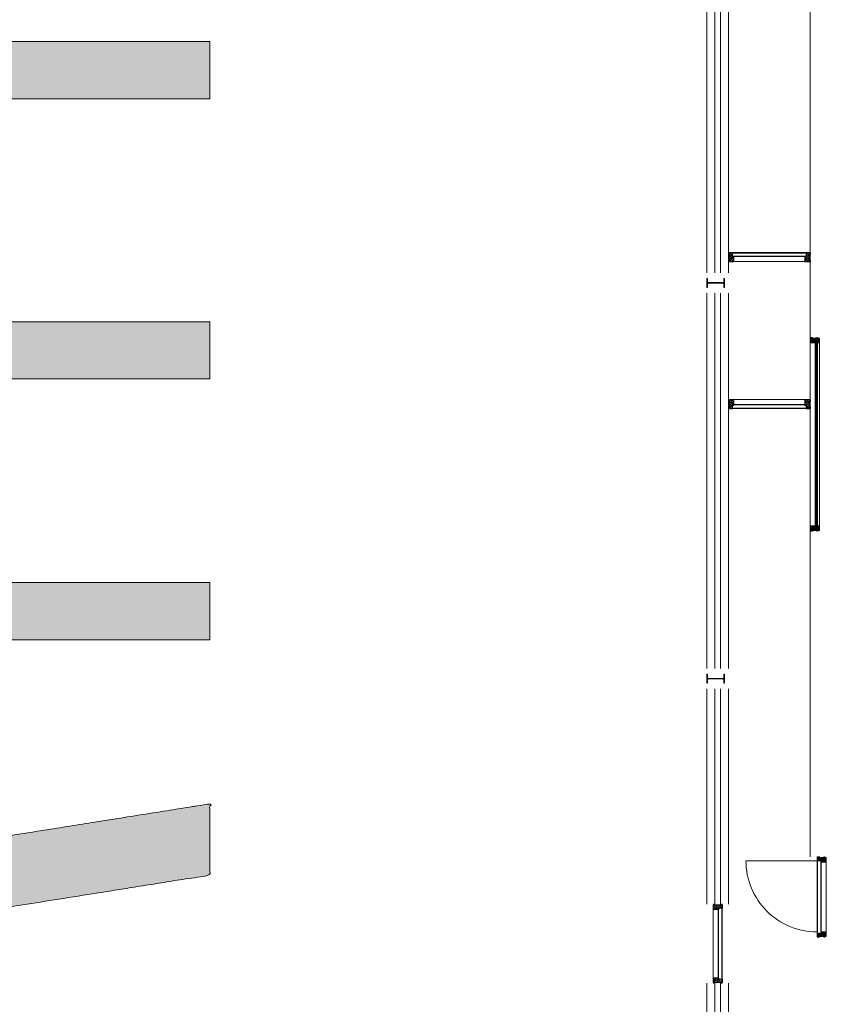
# Model space of a CAD drawing. Header units: millimetres. Extents: x -117530 to 51532, y -61772 to 24900.
# Tile 24 of 175: x -88199 to -78221, y -13332 to -1141. Entities that reach past the tile are written whole.
import ezdxf

# ---------------------------------------------------------------- set-up
doc = ezdxf.new("R2010")
doc.units = ezdxf.units.MM
doc.header["$LTSCALE"] = 254
for name, color, linetype, lineweight in [('HATCH_REACTORS', 7, 'Continuous', 0), ('LAYER21', 7, 'Continuous', 0), ('LAYER24', 7, 'Continuous', 0), ('LAYER28', 7, 'Continuous', 0), ('LAYER30', 7, 'Continuous', 0), ('LAYER31', 7, 'Continuous', 0), ('LAYER32', 7, 'Continuous', 0), ('LAYER49', 7, 'Continuous', 0), ('tekst', 7, 'Continuous', 0)]:
    doc.layers.add(name, color=color, linetype=linetype, lineweight=lineweight)
pattern_1 = [(135, (11.314, 11.314), (11.3137084, 11.3137086), [])]
pattern_2 = [(45.000001, (11.314, -11.314), (11.3137087, -11.3137083), [])]
pattern_3 = [(45, (17.678, -17.678), (17.67767, -17.67767), [])]
pattern_4 = [(135, (17.678, 17.678), (17.67767, 17.67767), [])]

# ---------------------------------------------------------------- blocks, each defined once
blk = doc.blocks.new('IP220')
at = {"layer": 'HATCH_REACTORS', "linetype": 'Continuous', "lineweight": 0}
h = blk.add_hatch(color=7, dxfattribs=at)
edge = h.paths.add_edge_path()
edge.add_line((0, 110), (55, 110))
edge.add_line((55, 110), (55, 101))
edge.add_line((55, 101), (15, 101))
edge.add_arc((15, 89), 12, 90, 180)
edge.add_line((3, 89), (3, -89))
edge.add_arc((15, -89), 12, 180, 270)
edge.add_line((15, -101), (55, -101))
edge.add_line((55, -101), (55, -110))
edge.add_line((55, -110), (-55, -110))
edge.add_line((-55, -110), (-55, -101))
edge.add_line((-55, -101), (-15, -101))
edge.add_arc((-15, -89), 12, 270, 360)
edge.add_line((-3, -89), (-3, 89))
edge.add_arc((-15, 89), 12, 360, 450)
edge.add_line((-15, 101), (-55, 101))
edge.add_line((-55, 101), (-55, 110))
edge.add_line((-55, 110), (0, 110))
edge.add_line((0, 110), (0, 110))
at = {"layer": 'HATCH_REACTORS', "color": 1, "lineweight": 0}
blk.add_lwpolyline([(0, 110), (55, 110), (55, 101), (15, 101, 0.414214), (3, 89), (3, -89, 0.414214), (15, -101), (55, -101), (55, -110), (-55, -110), (-55, -101), (-15, -101, 0.414214), (-3, -89), (-3, 89, 0.414214), (-15, 101), (-55, 101), (-55, 110), (0, 110)], format="xyb", close=True, dxfattribs=at)
at = {"layer": 'LAYER28', "color": 4, "linetype": 'Continuous', "lineweight": 0}
blk.add_lwpolyline([(0, 110), (55, 110), (55, 101), (15, 101, 0.414214), (3, 89), (3, -89, 0.414214), (15, -101), (55, -101), (55, -110), (-55, -110), (-55, -101), (-15, -101, 0.414214), (-3, -89), (-3, 89, 0.414214), (-15, 101), (-55, 101), (-55, 110), (0, 110)], format="xyb", dxfattribs=at)
blk = doc.blocks.new('H31A2-HO')
at = {"layer": 'HATCH_REACTORS', "linetype": 'Continuous', "lineweight": 0}
h = blk.add_hatch(dxfattribs=at)
h.set_pattern_fill('ARKEY_normaala_26', style=0, pattern_type=2)
h.set_pattern_definition(pattern_2)
h.paths.add_polyline_path([(0, 0), (0, 30), (9, 30), (9, 83), (0, 83), (0, 94), (9, 94), (9, 114), (50, 114), (50, 63), (67, 63), (67, 0)])
at = {"layer": 'LAYER31', "linetype": 'Continuous', "lineweight": 0}
h = blk.add_hatch(dxfattribs=at)
h.set_pattern_fill('ARKEY_normaala_23', style=0, pattern_type=2)
h.set_pattern_definition(pattern_1)
h.paths.add_polyline_path([(0, 0), (0, 30), (9, 30), (9, 83), (0, 83), (0, 94), (9, 94), (9, 114), (50, 114), (50, 63), (67, 63), (67, 0)])
at = {"layer": 'HATCH_REACTORS', "color": 1, "lineweight": 0, "flags": 128}
blk.add_lwpolyline([(0, 0), (0, 30), (9, 30), (9, 83), (0, 83), (0, 94), (9, 94), (9, 114), (50, 114), (50, 63), (67, 63), (67, 0)], close=True, dxfattribs=at)
at = {"layer": 'LAYER31', "color": 7, "linetype": 'Continuous', "lineweight": 0, "flags": 128}
blk.add_lwpolyline([(0, 0), (0, 30), (9, 30), (9, 83), (0, 83), (0, 94), (9, 94), (9, 114), (50, 114), (50, 63), (67, 63), (67, 0)], close=True, dxfattribs=at)
blk = doc.blocks.new('LYA---HO')
at = {"layer": 'LAYER31', "color": 1}
blk.add_blockref('H31A2-HO', (0, 0), dxfattribs=at)
blk = doc.blocks.new('RYA---HO')
at = {"layer": 'LAYER31', "color": 17, "xscale": -1, "rotation": 5.600800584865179e-05}
blk.add_blockref('H31A2-HO', (0, 0), dxfattribs=at)
blk = doc.blocks.new('P-A23X')
at = {"layer": 'HATCH_REACTORS', "linetype": 'Continuous', "lineweight": 0}
h = blk.add_hatch(dxfattribs=at)
h.set_pattern_fill('ARKEY_normaala_26', style=0, pattern_type=2)
h.set_pattern_definition(pattern_2)
h.paths.add_polyline_path([(50, 32), (50, 13), (67, 13), (67, 32)])
h = blk.add_hatch(dxfattribs=at)
h.set_pattern_fill('ARKEY_normaala_7', style=0, pattern_type=2)
h.set_pattern_definition(pattern_3)
h.paths.add_polyline_path([(67, 13), (68, 9), (54, 9), (54, 13)])
h = blk.add_hatch(dxfattribs=at)
h.set_pattern_fill('ARKEY_normaala_8', style=0, pattern_type=2)
h.set_pattern_definition(pattern_4)
h.paths.add_polyline_path([(67, 13), (68, 9), (54, 9), (54, 13)])
h = blk.add_hatch(dxfattribs=at)
h.set_pattern_fill('ARKEY_normaala_7', style=0, pattern_type=2)
h.set_pattern_definition(pattern_3)
h.paths.add_polyline_path([(2333, 13), (2332, 9), (2346, 9), (2346, 13)])
h = blk.add_hatch(dxfattribs=at)
h.set_pattern_fill('ARKEY_normaala_8', style=0, pattern_type=2)
h.set_pattern_definition(pattern_4)
h.paths.add_polyline_path([(2333, 13), (2332, 9), (2346, 9), (2346, 13)])
h = blk.add_hatch(dxfattribs=at)
h.set_pattern_fill('ARKEY_normaala_26', style=0, pattern_type=2)
h.set_pattern_definition(pattern_2)
h.paths.add_polyline_path([(2350, 32), (2350, 13), (2333, 13), (2333, 32)])
h = blk.add_hatch(dxfattribs=at)
h.set_pattern_fill('ARKEY_normaala_7', style=0, pattern_type=2)
h.set_pattern_definition(pattern_3)
h.paths.add_polyline_path([(54, -13), (68, -13), (67, -17), (54, -17)])
h = blk.add_hatch(dxfattribs=at)
h.set_pattern_fill('ARKEY_normaala_8', style=0, pattern_type=2)
h.set_pattern_definition(pattern_4)
h.paths.add_polyline_path([(54, -13), (68, -13), (67, -17), (54, -17)])
h = blk.add_hatch(dxfattribs=at)
h.set_pattern_fill('ARKEY_normaala_7', style=0, pattern_type=2)
h.set_pattern_definition(pattern_3)
h.paths.add_polyline_path([(2346, -13), (2332, -13), (2333, -17), (2346, -17)])
h = blk.add_hatch(dxfattribs=at)
h.set_pattern_fill('ARKEY_normaala_8', style=0, pattern_type=2)
h.set_pattern_definition(pattern_4)
h.paths.add_polyline_path([(2346, -13), (2332, -13), (2333, -17), (2346, -17)])
at = {"layer": 'LAYER31', "linetype": 'Continuous', "lineweight": 0}
h = blk.add_hatch(dxfattribs=at)
h.set_pattern_fill('ARKEY_normaala_23', style=0, pattern_type=2)
h.set_pattern_definition(pattern_1)
h.paths.add_polyline_path([(50, 32), (50, 13), (67, 13), (67, 32)])
h = blk.add_hatch(dxfattribs=at)
h.set_pattern_fill('ARKEY_normaala_23', style=0, pattern_type=2)
h.set_pattern_definition(pattern_1)
h.paths.add_polyline_path([(2350, 32), (2350, 13), (2333, 13), (2333, 32)])
at = {"layer": 'HATCH_REACTORS', "color": 1, "lineweight": 0, "flags": 128}
for points in [[(50, 32), (50, 13), (67, 13), (67, 32)], [(67, 13), (68, 9), (54, 9), (54, 13), (67, 13)], [(67, 13), (68, 9), (54, 9), (54, 13), (67, 13)], [(54, 9), (2346, 9), (2346, 5), (54, 5)], [(2333, 13), (2332, 9), (2346, 9), (2346, 13), (2333, 13)], [(2333, 13), (2332, 9), (2346, 9), (2346, 13), (2333, 13)], [(2350, 32), (2350, 13), (2333, 13), (2333, 32)], [(54, -13), (2346, -13), (2346, -7), (54, -7)], [(54, -13), (68, -13), (67, -17), (54, -17), (54, -13)], [(54, -13), (68, -13), (67, -17), (54, -17), (54, -13)], [(2346, -13), (2332, -13), (2333, -17), (2346, -17), (2346, -13)], [(2346, -13), (2332, -13), (2333, -17), (2346, -17), (2346, -13)]]:
    blk.add_lwpolyline(points, close=True, dxfattribs=at)
at = {"layer": 'LAYER31', "color": 4, "linetype": 'Continuous', "lineweight": 0}
for p, q in [((50, 34), (2350, 34)), ((54, 9), (2346, 9)), ((54, 5), (54, 9)), ((54, 5), (2346, 5)), ((2346, 5), (2346, 9)), ((54, -7), (2346, -7)), ((54, -13), (54, -7)), ((54, -13), (2346, -13)), ((67, -17), (2346, -17)), ((67, -80), (2333, -80)), ((2346, -13), (2346, -7))]:
    blk.add_line(p, q, dxfattribs=at)
at = {"layer": 'LAYER31', "color": 7, "linetype": 'Continuous', "lineweight": 0, "flags": 128}
for points in [[(50, 32), (50, 13), (67, 13), (67, 32)], [(2350, 32), (2350, 13), (2333, 13), (2333, 32)]]:
    blk.add_lwpolyline(points, close=True, dxfattribs=at)
at = {"layer": 'LAYER31', "color": 4, "linetype": 'Continuous', "lineweight": 0, "flags": 128}
for points in [[(67, 13), (68, 9), (54, 9), (54, 13), (67, 13)], [(54, -7), (54, 5), (66, 5), (66, -7), (54, -7)], [(2333, 13), (2332, 9), (2346, 9), (2346, 13), (2333, 13)], [(2346, -7), (2346, 5), (2334, 5), (2334, -7), (2346, -7)], [(54, -13), (68, -13), (67, -17), (54, -17), (54, -13)], [(2346, -13), (2332, -13), (2333, -17), (2346, -17), (2346, -13)]]:
    blk.add_lwpolyline(points, dxfattribs=at)
at = {"layer": 'LAYER31', "color": 1}
for name, p in [('LYA---HO', (0, -80)), ('RYA---HO', (2400, -80))]:
    blk.add_blockref(name, p, dxfattribs=at)
blk = doc.blocks.new('LXF---BH')
at = {"layer": 'LAYER32', "linetype": 'Continuous', "lineweight": 0}
h = blk.add_hatch(dxfattribs=at)
h.set_pattern_fill('ARKEY_normaala_23', style=0, pattern_type=2)
h.set_pattern_definition(pattern_1)
h.paths.add_polyline_path([(12, 114), (67, 114), (67, 43), (50, 43), (50, 0), (12, 0), (12, 5), (0, 5), (0, 21), (12, 21), (12, 93), (0, 93), (0, 109), (12, 109)])
at = {"layer": 'LAYER32', "color": 17, "linetype": 'Continuous', "lineweight": 0, "flags": 128}
blk.add_lwpolyline([(12, 114), (67, 114), (67, 43), (50, 43), (50, 0), (12, 0), (12, 5), (0, 5), (0, 21), (12, 21), (12, 93), (0, 93), (0, 109), (12, 109), (12, 114)], close=True, dxfattribs=at)
blk = doc.blocks.new('RXF---BH')
at = {"layer": 'LAYER32', "linetype": 'Continuous', "lineweight": 0}
h = blk.add_hatch(dxfattribs=at)
h.set_pattern_fill('ARKEY_normaala_23', style=0, pattern_type=2)
h.set_pattern_definition(pattern_1)
h.paths.add_polyline_path([(-12, 114), (-67, 114), (-67, 43), (-50, 43), (-50, 0), (-12, 0), (-12, 5), (0, 5), (0, 21), (-12, 21), (-12, 93), (0, 93), (0, 109), (-12, 109)])
at = {"layer": 'LAYER32', "color": 17, "linetype": 'Continuous', "lineweight": 0, "flags": 128}
blk.add_lwpolyline([(-12, 114), (-67, 114), (-67, 43), (-50, 43), (-50, 0), (-12, 0), (-12, 5), (0, 5), (0, 21), (-12, 21), (-12, 93), (0, 93), (0, 109), (-12, 109), (-12, 114)], close=True, dxfattribs=at)
blk = doc.blocks.new('Group-101-1')
at = {"layer": 'HATCH_REACTORS', "linetype": 'Continuous', "lineweight": 0}
h = blk.add_hatch(dxfattribs=at)
h.set_pattern_fill('ARKEY_normaala_26', style=0, pattern_type=2)
h.set_pattern_definition(pattern_2)
h.paths.add_polyline_path([(-129967, -2833), (-129937, -2833), (-129937, -2842), (-129884, -2842), (-129884, -2833), (-129873, -2833), (-129873, -2842), (-129853, -2842), (-129853, -2900), (-129916, -2900), (-129916, -2883), (-129967, -2883)])
at = {"layer": 'LAYER31', "linetype": 'Continuous', "lineweight": 0}
h = blk.add_hatch(dxfattribs=at)
h.set_pattern_fill('ARKEY_normaala_23', style=0, pattern_type=2)
h.set_pattern_definition(pattern_1)
h.paths.add_polyline_path([(-129967, -2833), (-129937, -2833), (-129937, -2842), (-129884, -2842), (-129884, -2833), (-129873, -2833), (-129873, -2842), (-129853, -2842), (-129853, -2900), (-129916, -2900), (-129916, -2883), (-129967, -2883)])
at = {"layer": 'HATCH_REACTORS', "color": 1, "lineweight": 0, "flags": 128}
blk.add_lwpolyline([(-129967, -2833), (-129937, -2833), (-129937, -2842), (-129884, -2842), (-129884, -2833), (-129873, -2833), (-129873, -2842), (-129853, -2842), (-129853, -2900), (-129916, -2900), (-129916, -2883), (-129967, -2883)], close=True, dxfattribs=at)
at = {"layer": 'LAYER31', "color": 7, "linetype": 'Continuous', "lineweight": 0, "flags": 128}
blk.add_lwpolyline([(-129967, -2833), (-129937, -2833), (-129937, -2842), (-129884, -2842), (-129884, -2833), (-129873, -2833), (-129873, -2842), (-129853, -2842), (-129853, -2900), (-129916, -2900), (-129916, -2883), (-129967, -2883)], close=True, dxfattribs=at)
blk = doc.blocks.new('Group-102-1')
at = {"layer": 'HATCH_REACTORS', "linetype": 'Continuous', "lineweight": 0}
h = blk.add_hatch(dxfattribs=at)
h.set_pattern_fill('ARKEY_normaala_26', style=0, pattern_type=2)
h.set_pattern_definition(pattern_2)
h.paths.add_polyline_path([(-129967, -3830), (-129937, -3830), (-129937, -3821), (-129884, -3821), (-129884, -3830), (-129873, -3830), (-129873, -3821), (-129853, -3821), (-129853, -3763), (-129916, -3763), (-129916, -3780), (-129967, -3780)])
at = {"layer": 'LAYER31', "linetype": 'Continuous', "lineweight": 0}
h = blk.add_hatch(dxfattribs=at)
h.set_pattern_fill('ARKEY_normaala_23', style=0, pattern_type=2)
h.set_pattern_definition(pattern_1)
h.paths.add_polyline_path([(-129967, -3830), (-129937, -3830), (-129937, -3821), (-129884, -3821), (-129884, -3830), (-129873, -3830), (-129873, -3821), (-129853, -3821), (-129853, -3763), (-129916, -3763), (-129916, -3780), (-129967, -3780)])
at = {"layer": 'HATCH_REACTORS', "color": 1, "lineweight": 0, "flags": 128}
blk.add_lwpolyline([(-129967, -3830), (-129937, -3830), (-129937, -3821), (-129884, -3821), (-129884, -3830), (-129873, -3830), (-129873, -3821), (-129853, -3821), (-129853, -3763), (-129916, -3763), (-129916, -3780), (-129967, -3780)], close=True, dxfattribs=at)
at = {"layer": 'LAYER31', "color": 7, "linetype": 'Continuous', "lineweight": 0, "flags": 128}
blk.add_lwpolyline([(-129967, -3830), (-129937, -3830), (-129937, -3821), (-129884, -3821), (-129884, -3830), (-129873, -3830), (-129873, -3821), (-129853, -3821), (-129853, -3763), (-129916, -3763), (-129916, -3780), (-129967, -3780)], close=True, dxfattribs=at)
blk = doc.blocks.new('Group-103-1')
at = {"layer": 'LAYER31', "color": 4, "linetype": 'Continuous', "lineweight": 0}
for p, q in [((-129967, -3773, -28800), (-129967, -2883, -28800)), ((-129922, -2900, -28800), (-129916, -2900, -28800)), ((-129916, -3773, -28800), (-129916, -2883, -28800)), ((-129853, -3773, -28800), (-129853, -2900, -28800)), ((-129922, -3773, -28800), (-129916, -3773, -28800))]:
    blk.add_line(p, q, dxfattribs=at)
at = {"layer": 'LAYER31', "color": 4, "linetype": 'Continuous', "lineweight": 0, "elevation": -28800}
blk.add_lwpolyline([(-129967, -3763, -0.414214), (-130847, -2883), (-129967, -2883)], format="xyb", dxfattribs=at)
at = {"layer": 'LAYER31', "color": 4, "linetype": 'Continuous', "lineweight": 0, "flags": 128}
for points in [[(-129922, -2883), (-129922, -2900), (-129916, -2883), (-129916, -2900), (-129922, -2883), (-129916, -2883)], [(-129922, -3790), (-129922, -3773), (-129916, -3790), (-129916, -3773), (-129922, -3790), (-129916, -3790)]]:
    blk.add_lwpolyline(points, dxfattribs=at)
at = {"layer": 'LAYER49', "color": 4, "linetype": 'Continuous', "lineweight": 0}
for p, q in [((-129962, -3758, -28800), (-129962, -2885, -28800)), ((-129962, -2885, -28800), (-129922, -2885, -28800)), ((-129922, -3758, -28800), (-129922, -2885, -28800)), ((-129962, -3788, -28800), (-129922, -3788, -28800))]:
    blk.add_line(p, q, dxfattribs=at)
at = {"layer": 'LAYER31', "color": 1}
for name in ['Group-101-1', 'Group-102-1']:
    blk.add_blockref(name, (0, 0), dxfattribs=at)
blk = doc.blocks.new('Group-106-1')
at = {"layer": 'tekst', "linetype": 'Continuous', "lineweight": 0}
for points in [[(-137479, 3083), (-158765, 3083), (-158765, 3792), (-150024, 3792), (-150024, 6552), (-158765, 6552), (-158765, 7261), (-137479, 7261), (-137479, 6552), (-147527, 6552), (-147527, 3792), (-137479, 3792)], [(-137479, -146), (-156268, -146), (-156268, -1907), (-158765, -1907), (-158765, 2323), (-156268, 2323), (-156268, 563), (-137479, 563)]]:
    blk.add_hatch(color=7, dxfattribs=at).paths.add_polyline_path(points)
h = blk.add_hatch(color=7, dxfattribs=at)
h.paths.add_polyline_path([(-137479, -6877), (-158765, -6877), (-158765, -4509), (-158765, -4486), (-158764, -4464), (-158764, -4443), (-158763, -4421), (-158762, -4399), (-158760, -4378), (-158758, -4357), (-158756, -4336), (-158754, -4315), (-158751, -4294), (-158748, -4274), (-158745, -4253), (-158741, -4233), (-158738, -4213), (-158734, -4193), (-158729, -4173), (-158725, -4154), (-158720, -4135), (-158714, -4115), (-158709, -4096), (-158703, -4077), (-158697, -4059), (-158691, -4040), (-158684, -4022), (-158678, -4004), (-158670, -3986), (-158663, -3968), (-158655, -3950), (-158647, -3933), (-158639, -3915), (-158631, -3898), (-158622, -3881), (-158613, -3864), (-158603, -3847), (-158594, -3831), (-158584, -3815), (-158573, -3798), (-158563, -3782), (-158552, -3766), (-158541, -3751), (-158530, -3735), (-158518, -3720), (-158506, -3705), (-158494, -3690), (-158482, -3675), (-158469, -3660), (-158456, -3646), (-158443, -3631), (-158429, -3617), (-158415, -3603), (-158401, -3589), (-158387, -3576), (-158372, -3562), (-158357, -3549), (-158342, -3535), (-158326, -3522), (-158310, -3510), (-158294, -3497), (-158278, -3484), (-158261, -3472), (-158244, -3460), (-158227, -3448), (-158210, -3436), (-158192, -3424), (-158174, -3413), (-158155, -3401), (-158136, -3390), (-158117, -3378), (-158097, -3367), (-158077, -3356), (-158056, -3345), (-158035, -3334), (-158013, -3323), (-157991, -3312), (-157969, -3301), (-157946, -3290), (-157923, -3280), (-157899, -3269), (-157875, -3259), (-157850, -3248), (-157825, -3238), (-157800, -3227), (-157774, -3217), (-157748, -3207), (-157721, -3197), (-157694, -3187), (-157666, -3177), (-157638, -3167), (-157610, -3157), (-157581, -3147), (-157552, -3138), (-157522, -3128), (-157492, -3119), (-157461, -3109), (-157430, -3100), (-157399, -3090), (-157367, -3081), (-157335, -3072), (-157302, -3063), (-157269, -3054), (-157236, -3045), (-157202, -3036), (-157167, -3027), (-157132, -3019), (-157097, -3010), (-157061, -3001), (-157025, -2993), (-156989, -2984), (-156952, -2976), (-156914, -2968), (-156876, -2960), (-156838, -2951), (-156799, -2943), (-156760, -2935), (-156721, -2928), (-156681, -2920), (-156640, -2912), (-156599, -2904), (-156558, -2897), (-156516, -2889), (-156474, -2882), (-156432, -2874), (-156389, -2867), (-156345, -2860), (-156301, -2852), (-156257, -2845), (-156213, -2838), (-156167, -2831), (-156122, -2824), (-156076, -2818), (-156031, -2811), (-155985, -2804), (-155939, -2798), (-155893, -2792), (-155846, -2785), (-155800, -2779), (-155753, -2773), (-155706, -2767), (-155660, -2761), (-155612, -2756), (-155565, -2750), (-155518, -2745), (-155470, -2739), (-155423, -2734), (-155375, -2729), (-155327, -2724), (-155279, -2719), (-155231, -2714), (-155182, -2709), (-155134, -2705), (-155085, -2700), (-155036, -2696), (-154987, -2692), (-154938, -2687), (-154889, -2683), (-154839, -2679), (-154790, -2676), (-154740, -2672), (-154690, -2668), (-154640, -2665), (-154590, -2661), (-154539, -2658), (-154489, -2655), (-154438, -2652), (-154388, -2649), (-154337, -2646), (-154286, -2643), (-154234, -2640), (-154183, -2638), (-154131, -2635), (-154080, -2633), (-154028, -2631), (-153976, -2629), (-153924, -2627), (-153872, -2625), (-153819, -2623), (-153767, -2621), (-153714, -2620), (-153661, -2618), (-153608, -2617), (-153555, -2616), (-153502, -2615), (-153448, -2614), (-153394, -2613), (-153341, -2612), (-153287, -2611), (-153233, -2611), (-153179, -2610), (-153124, -2610), (-153070, -2609), (-153015, -2609), (-152960, -2609), (-152890, -2609), (-152819, -2610), (-152750, -2610), (-152680, -2611), (-152611, -2611), (-152542, -2612), (-152474, -2614), (-152405, -2615), (-152338, -2617), (-152270, -2618), (-152203, -2620), (-152136, -2622), (-152070, -2624), (-152004, -2627), (-151938, -2629), (-151873, -2632), (-151808, -2635), (-151743, -2638), (-151679, -2642), (-151615, -2645), (-151551, -2649), (-151488, -2653), (-151425, -2657), (-151363, -2661), (-151300, -2665), (-151238, -2670), (-151177, -2675), (-151116, -2680), (-151055, -2685), (-150994, -2690), (-150934, -2695), (-150874, -2701), (-150815, -2707), (-150756, -2713), (-150697, -2719), (-150639, -2726), (-150581, -2732), (-150523, -2739), (-150465, -2746), (-150408, -2753), (-150352, -2760), (-150295, -2768), (-150239, -2775), (-150184, -2783), (-150129, -2791), (-150074, -2799), (-150019, -2807), (-149965, -2816), (-149911, -2825), (-149857, -2834), (-149804, -2843), (-149751, -2852), (-149699, -2861), (-149647, -2871), (-149595, -2881), (-149543, -2891), (-149492, -2901), (-149441, -2911), (-149391, -2922), (-149341, -2932), (-149291, -2943), (-149242, -2954), (-149193, -2965), (-149144, -2977), (-149096, -2988), (-149048, -3000), (-149001, -3012), (-148954, -3024), (-148908, -3037), (-148863, -3049), (-148818, -3062), (-148773, -3075), (-148730, -3088), (-148686, -3101), (-148644, -3115), (-148601, -3129), (-148560, -3143), (-148519, -3157), (-148478, -3171), (-148438, -3185), (-148399, -3200), (-148360, -3215), (-148322, -3230), (-148284, -3245), (-148247, -3261), (-148210, -3277), (-148174, -3293), (-148139, -3309), (-148104, -3325), (-148069, -3341), (-148035, -3358), (-148002, -3375), (-147969, -3392), (-147937, -3409), (-147905, -3427), (-147874, -3444), (-147844, -3462), (-147814, -3480), (-147784, -3498), (-147755, -3517), (-147727, -3535), (-147699, -3554), (-147672, -3573), (-147645, -3592), (-147619, -3612), (-147593, -3631), (-147568, -3651), (-147544, -3671), (-147520, -3691), (-147497, -3712), (-147474, -3732), (-147452, -3753), (-147430, -3774), (-147409, -3795), (-147388, -3817), (-147368, -3838), (-147349, -3860), (-147330, -3882), (-147311, -3904), (-147293, -3926), (-147276, -3949), (-147259, -3972), (-147243, -3994), (-147227, -4018), (-147212, -4041), (-147198, -4064), (-147184, -4088), (-147170, -4112), (-147154, -4103), (-147137, -4095), (-147120, -4086), (-147103, -4077), (-147087, -4069), (-147070, -4061), (-147053, -4052), (-147036, -4044), (-147020, -4036), (-147003, -4028), (-146986, -4020), (-146969, -4012), (-146953, -4004), (-146936, -3996), (-146919, -3988), (-146903, -3980), (-146886, -3973), (-146869, -3965), (-146853, -3957), (-146836, -3950), (-146819, -3942), (-146803, -3935), (-146786, -3928), (-146769, -3921), (-146753, -3913), (-146736, -3906), (-146720, -3899), (-146703, -3892), (-146686, -3886), (-146670, -3879), (-146653, -3872), (-146637, -3865), (-146620, -3859), (-146604, -3852), (-146587, -3846), (-146570, -3839), (-146554, -3833), (-146537, -3827), (-146521, -3820), (-146504, -3814), (-146488, -3808), (-146471, -3802), (-146455, -3796), (-146438, -3790), (-146422, -3784), (-146405, -3779), (-146389, -3773), (-146373, -3767), (-146356, -3762), (-146340, -3756), (-146323, -3751), (-146307, -3745), (-146290, -3740), (-146274, -3735), (-146258, -3730), (-146241, -3725), (-146225, -3719), (-146208, -3714), (-146192, -3710), (-146176, -3705), (-146159, -3700), (-146143, -3695), (-146127, -3691), (-146110, -3686), (-146075, -3676), (-146039, -3667), (-146003, -3657), (-145967, -3647), (-145930, -3638), (-145893, -3628), (-145856, -3619), (-145818, -3609), (-145780, -3600), (-145742, -3590), (-145704, -3581), (-145666, -3571), (-145627, -3562), (-145587, -3552), (-145548, -3543), (-145508, -3533), (-145468, -3524), (-145428, -3515), (-145388, -3505), (-145347, -3496), (-145306, -3487), (-145264, -3477), (-145223, -3468), (-145181, -3459), (-145139, -3449), (-145096, -3440), (-145053, -3431), (-145010, -3422), (-144967, -3413), (-144923, -3403), (-144879, -3394), (-144835, -3385), (-144791, -3376), (-144746, -3367), (-144701, -3358), (-144656, -3349), (-144610, -3340), (-144565, -3331), (-144519, -3322), (-144472, -3313), (-144426, -3304), (-144379, -3295), (-144331, -3286), (-144284, -3277), (-144236, -3268), (-144188, -3259), (-144140, -3250), (-144091, -3241), (-144042, -3232), (-143993, -3223), (-143944, -3215), (-143894, -3206), (-143844, -3197), (-143794, -3188), (-143743, -3179), (-143693, -3171), (-143642, -3162), (-143590, -3153), (-143539, -3145), (-143487, -3136), (-143435, -3127), (-143382, -3119), (-143329, -3110), (-143276, -3101), (-137479, -2178), (-137479, -3060), (-141911, -3766), (-141970, -3776), (-142030, -3786), (-142088, -3795), (-142147, -3805), (-142205, -3814), (-142262, -3823), (-142319, -3833), (-142376, -3842), (-142432, -3851), (-142488, -3860), (-142543, -3869), (-142598, -3878), (-142653, -3887), (-142707, -3896), (-142760, -3905), (-142813, -3914), (-142866, -3923), (-142918, -3932), (-142970, -3940), (-143021, -3949), (-143072, -3958), (-143123, -3966), (-143173, -3975), (-143222, -3983), (-143272, -3991), (-143320, -4000), (-143369, -4008), (-143416, -4016), (-143464, -4024), (-143511, -4032), (-143557, -4040), (-143603, -4048), (-143649, -4056), (-143694, -4064), (-143739, -4072), (-143783, -4080), (-143827, -4087), (-143871, -4095), (-143914, -4103), (-143956, -4110), (-143998, -4118), (-144040, -4125), (-144081, -4133), (-144122, -4140), (-144162, -4147), (-144202, -4155), (-144242, -4162), (-144281, -4169), (-144319, -4176), (-144358, -4183), (-144395, -4190), (-144433, -4197), (-144469, -4204), (-144506, -4211), (-144542, -4217), (-144577, -4224), (-144612, -4231), (-144647, -4237), (-144681, -4244), (-144715, -4250), (-144748, -4257), (-144781, -4263), (-144814, -4269), (-144846, -4276), (-144877, -4282), (-144909, -4288), (-144940, -4294), (-144970, -4301), (-145001, -4307), (-145031, -4313), (-145061, -4319), (-145090, -4325), (-145120, -4331), (-145149, -4337), (-145177, -4343), (-145206, -4349), (-145234, -4355), (-145261, -4361), (-145289, -4367), (-145316, -4373), (-145343, -4379), (-145369, -4385), (-145396, -4391), (-145422, -4397), (-145447, -4403), (-145473, -4408), (-145498, -4414), (-145522, -4420), (-145547, -4426), (-145571, -4431), (-145595, -4437), (-145618, -4443), (-145642, -4449), (-145665, -4454), (-145687, -4460), (-145710, -4465), (-145732, -4471), (-145754, -4477), (-145775, -4482), (-145796, -4488), (-145817, -4493), (-145838, -4499), (-145858, -4504), (-145878, -4510), (-145898, -4515), (-145917, -4520), (-145936, -4526), (-145955, -4531), (-145973, -4536), (-145991, -4542), (-146009, -4547), (-146027, -4552), (-146044, -4558), (-146061, -4563), (-146078, -4568), (-146094, -4573), (-146110, -4578), (-146126, -4584), (-146142, -4589), (-146157, -4594), (-146172, -4599), (-146186, -4604), (-146201, -4609), (-146215, -4614), (-146228, -4619), (-146242, -4624), (-146255, -4629), (-146268, -4634), (-146280, -4639), (-146293, -4644), (-146305, -4649), (-146317, -4654), (-146329, -4659), (-146341, -4664), (-146353, -4669), (-146365, -4674), (-146377, -4679), (-146388, -4684), (-146399, -4689), (-146411, -4694), (-146422, -4699), (-146433, -4704), (-146444, -4709), (-146455, -4714), (-146465, -4719), (-146476, -4724), (-146486, -4729), (-146497, -4734), (-146507, -4739), (-146517, -4744), (-146527, -4749), (-146537, -4754), (-146546, -4759), (-146556, -4764), (-146565, -4769), (-146575, -4774), (-146584, -4779), (-146593, -4784), (-146602, -4789), (-146611, -4794), (-146620, -4799), (-146628, -4804), (-146637, -4809), (-146645, -4814), (-146653, -4819), (-146662, -4824), (-146670, -4829), (-146678, -4834), (-146685, -4839), (-146693, -4844), (-146701, -4849), (-146708, -4854), (-146715, -4859), (-146722, -4864), (-146730, -4870), (-146736, -4875), (-146743, -4880), (-146750, -4885), (-146757, -4890), (-146763, -4895), (-146769, -4900), (-146776, -4905), (-146782, -4910), (-146788, -4915), (-146794, -4920), (-146799, -4925), (-146805, -4931), (-146810, -4936), (-146816, -4941), (-146821, -4946), (-146826, -4951), (-146831, -4956), (-146834, -4960), (-146838, -4964), (-146841, -4968), (-146844, -4972), (-146847, -4976), (-146849, -4980), (-146852, -4984), (-146855, -4989), (-146858, -4993), (-146860, -4997), (-146863, -5002), (-146866, -5007), (-146868, -5011), (-146871, -5016), (-146873, -5021), (-146876, -5026), (-146878, -5031), (-146880, -5036), (-146883, -5041), (-146885, -5046), (-146887, -5051), (-146889, -5057), (-146891, -5062), (-146893, -5068), (-146895, -5073), (-146897, -5079), (-146899, -5085), (-146901, -5090), (-146902, -5096), (-146904, -5102), (-146906, -5108), (-146907, -5114), (-146909, -5121), (-146910, -5127), (-146912, -5133), (-146913, -5140), (-146915, -5146), (-146916, -5153), (-146917, -5159), (-146918, -5166), (-146919, -5173), (-146921, -5180), (-146922, -5186), (-146923, -5193), (-146924, -5201), (-146925, -5208), (-146925, -5215), (-146926, -5222), (-146927, -5230), (-146928, -5237), (-146928, -5245), (-146929, -5252), (-146930, -5260), (-146930, -5268), (-146931, -5275), (-146931, -5283), (-146931, -5291), (-146932, -5299), (-146932, -5307), (-146932, -5316), (-146932, -5324), (-146932, -5332), (-146933, -5341), (-146933, -5349), (-146933, -6168), (-137479, -6168)])
h.paths.add_polyline_path([(-149370, -6168), (-149370, -4650), (-149371, -4635), (-149371, -4620), (-149371, -4606), (-149372, -4591), (-149373, -4576), (-149374, -4562), (-149375, -4547), (-149377, -4533), (-149378, -4519), (-149380, -4504), (-149382, -4490), (-149384, -4476), (-149387, -4463), (-149390, -4449), (-149392, -4435), (-149395, -4422), (-149399, -4408), (-149402, -4395), (-149406, -4382), (-149409, -4369), (-149413, -4356), (-149418, -4343), (-149422, -4330), (-149427, -4317), (-149431, -4305), (-149436, -4292), (-149442, -4280), (-149447, -4268), (-149452, -4255), (-149458, -4243), (-149464, -4231), (-149470, -4220), (-149477, -4208), (-149483, -4196), (-149490, -4185), (-149497, -4173), (-149504, -4162), (-149511, -4151), (-149519, -4139), (-149526, -4128), (-149534, -4117), (-149542, -4107), (-149551, -4096), (-149559, -4085), (-149568, -4075), (-149577, -4064), (-149586, -4054), (-149595, -4044), (-149605, -4034), (-149614, -4024), (-149624, -4014), (-149634, -4004), (-149644, -3994), (-149655, -3985), (-149665, -3975), (-149676, -3966), (-149687, -3957), (-149699, -3948), (-149710, -3938), (-149722, -3930), (-149733, -3921), (-149745, -3912), (-149758, -3903), (-149770, -3895), (-149783, -3886), (-149795, -3878), (-149808, -3870), (-149822, -3861), (-149835, -3853), (-149849, -3845), (-149863, -3837), (-149877, -3829), (-149892, -3821), (-149906, -3813), (-149921, -3805), (-149937, -3797), (-149952, -3790), (-149968, -3782), (-149983, -3774), (-150000, -3767), (-150016, -3760), (-150033, -3752), (-150049, -3745), (-150066, -3738), (-150084, -3730), (-150101, -3723), (-150119, -3716), (-150137, -3709), (-150155, -3702), (-150174, -3695), (-150192, -3689), (-150211, -3682), (-150230, -3675), (-150250, -3669), (-150269, -3662), (-150289, -3656), (-150309, -3649), (-150330, -3643), (-150350, -3636), (-150371, -3630), (-150392, -3624), (-150413, -3618), (-150435, -3612), (-150457, -3606), (-150478, -3600), (-150501, -3594), (-150523, -3588), (-150546, -3583), (-150569, -3577), (-150592, -3571), (-150615, -3566), (-150639, -3560), (-150663, -3555), (-150687, -3550), (-150711, -3544), (-150736, -3539), (-150760, -3534), (-150785, -3529), (-150811, -3524), (-150836, -3519), (-150862, -3514), (-150888, -3509), (-150914, -3505), (-150940, -3500), (-150967, -3495), (-150994, -3491), (-151021, -3486), (-151048, -3482), (-151076, -3477), (-151103, -3473), (-151131, -3469), (-151159, -3465), (-151187, -3460), (-151214, -3456), (-151242, -3452), (-151270, -3449), (-151298, -3445), (-151327, -3441), (-151355, -3437), (-151383, -3434), (-151412, -3430), (-151440, -3427), (-151469, -3423), (-151497, -3420), (-151526, -3417), (-151555, -3413), (-151584, -3410), (-151613, -3407), (-151642, -3404), (-151671, -3401), (-151700, -3398), (-151729, -3396), (-151758, -3393), (-151788, -3390), (-151817, -3388), (-151847, -3385), (-151876, -3383), (-151906, -3380), (-151936, -3378), (-151965, -3376), (-151995, -3374), (-152025, -3371), (-152055, -3369), (-152085, -3367), (-152116, -3366), (-152146, -3364), (-152176, -3362), (-152207, -3360), (-152237, -3359), (-152268, -3357), (-152298, -3356), (-152329, -3354), (-152360, -3353), (-152391, -3352), (-152422, -3350), (-152453, -3349), (-152484, -3348), (-152515, -3347), (-152546, -3346), (-152577, -3345), (-152609, -3345), (-152640, -3344), (-152672, -3343), (-152703, -3343), (-152735, -3342), (-152767, -3342), (-152799, -3341), (-152831, -3341), (-152862, -3341), (-152895, -3341), (-152927, -3340), (-152959, -3340), (-153006, -3340), (-153053, -3341), (-153099, -3341), (-153146, -3341), (-153192, -3342), (-153237, -3343), (-153283, -3344), (-153328, -3345), (-153373, -3346), (-153418, -3347), (-153462, -3348), (-153506, -3350), (-153550, -3352), (-153594, -3353), (-153637, -3355), (-153681, -3357), (-153724, -3360), (-153766, -3362), (-153808, -3365), (-153851, -3367), (-153892, -3370), (-153934, -3373), (-153975, -3376), (-154016, -3379), (-154057, -3382), (-154098, -3386), (-154138, -3389), (-154178, -3393), (-154218, -3397), (-154257, -3401), (-154296, -3405), (-154335, -3409), (-154374, -3413), (-154412, -3418), (-154450, -3422), (-154488, -3427), (-154526, -3432), (-154563, -3437), (-154600, -3442), (-154637, -3447), (-154674, -3453), (-154710, -3458), (-154746, -3464), (-154782, -3470), (-154818, -3476), (-154853, -3482), (-154888, -3488), (-154923, -3494), (-154957, -3501), (-154991, -3508), (-155025, -3514), (-155059, -3521), (-155092, -3528), (-155126, -3535), (-155159, -3543), (-155191, -3550), (-155224, -3558), (-155256, -3565), (-155288, -3573), (-155319, -3581), (-155351, -3589), (-155382, -3597), (-155412, -3606), (-155443, -3614), (-155473, -3623), (-155503, -3632), (-155532, -3641), (-155561, -3650), (-155589, -3659), (-155617, -3668), (-155644, -3678), (-155671, -3688), (-155697, -3698), (-155723, -3708), (-155749, -3718), (-155774, -3728), (-155798, -3739), (-155822, -3749), (-155846, -3760), (-155869, -3771), (-155891, -3782), (-155913, -3793), (-155935, -3805), (-155956, -3816), (-155977, -3828), (-155997, -3840), (-156017, -3852), (-156036, -3864), (-156055, -3877), (-156073, -3889), (-156091, -3902), (-156108, -3915), (-156125, -3928), (-156142, -3941), (-156158, -3954), (-156173, -3967), (-156188, -3981), (-156202, -3995), (-156216, -4009), (-156230, -4023), (-156243, -4037), (-156256, -4051), (-156268, -4066), (-156279, -4081), (-156291, -4095), (-156301, -4110), (-156312, -4126), (-156321, -4141), (-156331, -4156), (-156339, -4172), (-156348, -4188), (-156356, -4204), (-156363, -4220), (-156370, -4236), (-156376, -4252), (-156382, -4269), (-156388, -4286), (-156393, -4302), (-156397, -4319), (-156401, -4337), (-156405, -4354), (-156408, -4371), (-156410, -4389), (-156413, -4407), (-156414, -4425), (-156415, -4443), (-156416, -4461), (-156416, -4479), (-156416, -6168)])
at = {"layer": 'tekst', "color": 2, "linetype": 'Continuous', "lineweight": 0, "elevation": -28800}
for points in [[(-137479, 3083), (-158765, 3083), (-158765, 3792), (-150024, 3792), (-150024, 6552), (-158765, 6552), (-158765, 7261), (-137479, 7261), (-137479, 6552), (-147527, 6552), (-147527, 3792), (-137479, 3792)], [(-137479, -146), (-156268, -146), (-156268, -1907), (-158765, -1907), (-158765, 2323), (-156268, 2323), (-156268, 563), (-137479, 563)]]:
    blk.add_lwpolyline(points, close=True, dxfattribs=at)
at = {"layer": 'tekst', "color": 2, "linetype": 'Continuous', "lineweight": 0}
blk.add_open_spline([(-137479, -6877, -28800), (-148122, -6877, -28800), (-158765, -6877, -28800), (-158765, -5693, -28800), (-158765, -4509, -28800), (-158765, -3795, -28800), (-157619, -3053, -28800), (-154716, -2609, -28800), (-152960, -2609, -28800), (-150697, -2609, -28800), (-147591, -3344, -28800), (-147170, -4112, -28800), (-146633, -3832, -28800), (-146110, -3686, -28800), (-144977, -3377, -28800), (-143276, -3101, -28800), (-140377, -2639, -28800), (-137479, -2178, -28800), (-137479, -2619, -28800), (-137479, -3060, -28800), (-139695, -3413, -28800), (-141911, -3766, -28800), (-143829, -4076, -28800), (-145863, -4476, -28800), (-146672, -4792, -28800), (-146831, -4956, -28800), (-146933, -5076, -28800), (-146933, -5349, -28800), (-146933, -5758, -28800), (-146933, -6168, -28800), (-142206, -6168, -28800), (-137479, -6168, -28800), (-137479, -6522, -28800), (-137479, -6877, -28800)], degree=2, knots=[0, 0, 0, 1, 1, 2, 2, 3, 4, 5, 5, 6, 7, 7, 8, 8, 9, 9, 10, 10, 11, 11, 12, 12, 13, 14, 15, 15, 16, 16, 17, 17, 18, 18, 19, 19, 19], dxfattribs=at)

msp = doc.modelspace()

# ---------------------------------------------------------------- linework, layer by layer
at = {"layer": 'LAYER21', "color": 2, "linetype": 'Continuous', "lineweight": 0}
for p, q in [((-78420, -3825, -28800), (-78420, 7459, -28800)), ((-79700, -4275, -28800), (-79700, 374, -28800)), ((-79600, -4275, -28800), (-79600, 374, -28800)), ((-79530, -4275, -28800), (-79530, 374, -28800)), ((-79430, -4275, -28800), (-79430, 374, -28800)), ((-78420, -4045, -28800), (-78420, -5075, -28800)), ((-79700, -9175, -28800), (-79700, -4526, -28800)), ((-79600, -9175, -28800), (-79600, -4526, -28800)), ((-79530, -9175, -28800), (-79530, -4526, -28800)), ((-79430, -9175, -28800), (-79430, -4526, -28800)), ((-78420, -11505, -28800), (-78420, -7474, -28800)), ((-79700, -12090, -28800), (-79700, -9426, -28800)), ((-79600, -12090, -28800), (-79600, -9426, -28800)), ((-79530, -12090, -28800), (-79530, -9426, -28800)), ((-79430, -12090, -28800), (-79430, -9426, -28800)), ((-79700, -13070, -28800), (-79700, -14074, -28800)), ((-79600, -13070, -28800), (-79600, -14074, -28800)), ((-79530, -13070, -28800), (-79530, -14074, -28800)), ((-79430, -13070, -28800), (-79430, -14074, -28800))]:
    msp.add_line(p, q, dxfattribs=at)
at = {"layer": 'LAYER24', "color": 2, "linetype": 'Continuous', "lineweight": 0}
msp.add_line((-78420, -3825, -28800), (-78420, -4045, -28800), dxfattribs=at)
at = {"layer": 'LAYER31', "color": 2, "linetype": 'Continuous', "lineweight": 0}
for p, q in [((-79380, -4025, -28800), (-78470, -4025, -28800)), ((-79380, -4030, -28800), (-79380, -4070, -28800)), ((-79380, -4070, -28800), (-79380, -4076, -28800)), ((-79380, -4075, -28800), (-78470, -4075, -28800)), ((-79365, -4135, -28800), (-78489, -4135, -28800)), ((-78470, -4030, -28800), (-78470, -4070, -28800)), ((-78470, -4070, -28800), (-78470, -4076, -28800)), ((-79365, -5845, -28800), (-78489, -5845, -28800)), ((-79380, -5910, -28800), (-79380, -5904, -28800)), ((-79380, -5905, -28800), (-78470, -5905, -28800)), ((-79380, -5950, -28800), (-79380, -5910, -28800)), ((-79380, -5955, -28800), (-78470, -5955, -28800)), ((-78470, -5910, -28800), (-78470, -5904, -28800)), ((-78470, -5950, -28800), (-78470, -5910, -28800)), ((-79620, -13005, -28800), (-79620, -12159, -28800)), ((-79555, -12140, -28800), (-79561, -12140, -28800)), ((-79560, -13020, -28800), (-79560, -12140, -28800)), ((-79515, -12140, -28800), (-79555, -12140, -28800)), ((-79510, -13020, -28800), (-79510, -12140, -28800)), ((-79555, -13020, -28800), (-79561, -13020, -28800)), ((-79515, -13020, -28800), (-79555, -13020, -28800))]:
    msp.add_line(p, q, dxfattribs=at)
at = {"layer": 'LAYER49', "color": 2, "linetype": 'Continuous', "lineweight": 0}
for p, q in [((-79380, -4030, -28800), (-78474, -4030, -28800)), ((-79380, -4070, -28800), (-78474, -4070, -28800)), ((-79380, -5910, -28800), (-78474, -5910, -28800)), ((-79380, -5950, -28800), (-78474, -5950, -28800)), ((-79555, -13020, -28800), (-79555, -12144, -28800)), ((-79515, -13020, -28800), (-79515, -12144, -28800))]:
    msp.add_line(p, q, dxfattribs=at)

# ---------------------------------------------------------------- block references
at = {"layer": 'LAYER28', "color": 2, "rotation": 90}
for p in [(-79590, -4400, -28800), (-79590, -9300, -28800)]:
    msp.add_blockref('IP220', p, dxfattribs=at)
at = {"layer": 'LAYER30', "color": 2, "xscale": -1, "rotation": 270}
msp.add_blockref('P-A23X', (-78340, -7475, -28800), dxfattribs=at)
at = {"layer": 'LAYER30', "color": 2}
msp.add_blockref('Group-103-1', (51632, -8672), dxfattribs=at)
at = {"layer": 'LAYER32', "color": 2, "xscale": -1, "rotation": 180}
for name, p in [('LXF---BH', (-79430, -4025, -28800)), ('RXF---BH', (-78418, -4025, -28800))]:
    msp.add_blockref(name, p, dxfattribs=at)
at = {"layer": 'LAYER32', "color": 2}
for name, p in [('LXF---BH', (-79430, -5959, -28800)), ('RXF---BH', (-78418, -5959, -28800))]:
    msp.add_blockref(name, p, dxfattribs=at)
at = {"layer": 'LAYER32', "color": 2, "rotation": 90}
for name, p in [('RXF---BH', (-79506, -12090, -28800)), ('LXF---BH', (-79506, -13072, -28800))]:
    msp.add_blockref(name, p, dxfattribs=at)
at = {"layer": 'tekst', "color": 2}
msp.add_blockref('Group-106-1', (51632, -8672), dxfattribs=at)

doc.saveas('drawing.dxf')
